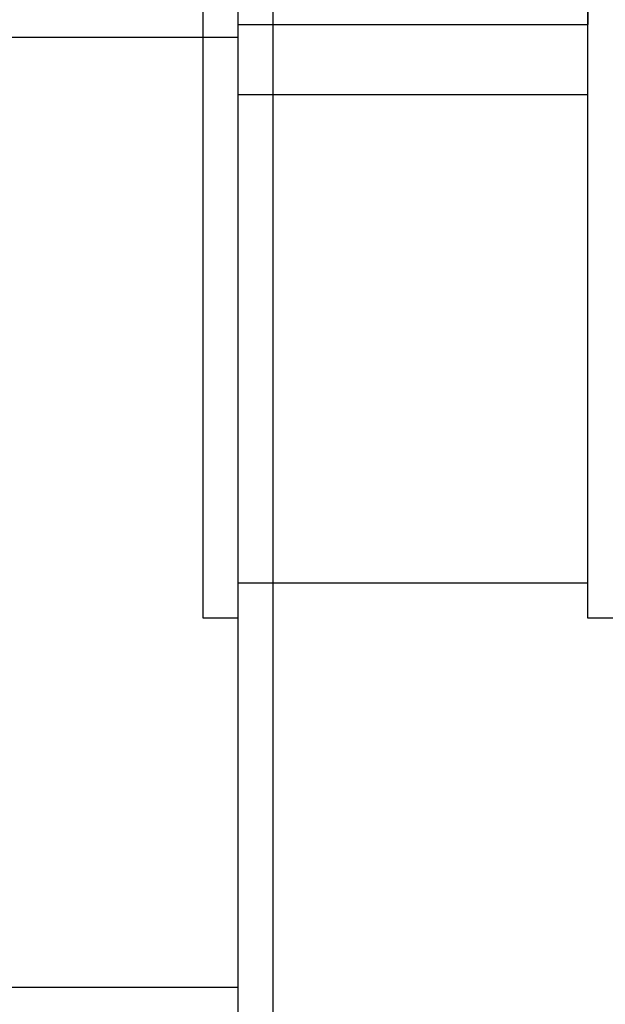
# Model space of a CAD drawing. Header units: millimetres. Extents: x -380 to 364, y -455 to 455.
# Tile 7 of 22: x -296 to -212, y -211 to -70. Entities that reach past the tile are written whole.
import ezdxf

# ---------------------------------------------------------------- set-up
doc = ezdxf.new("R2010")
doc.units = ezdxf.units.MM
doc.layers.add('MAIN-1', color=7, linetype='Continuous')
doc.layers.add('MAIN-2', color=7, linetype='Continuous')

msp = doc.modelspace()

# ---------------------------------------------------------------- linework, layer by layer
at = {"layer": 'MAIN-1'}
for p, q in [((-265, -455), (-265, 455)), ((-300.45, -72.92), (-265, -72.92)), ((-270, -156), (-270, -72.92)), ((-265, -156), (-270, -156)), ((-300.45, -208.75), (-265, -208.75))]:
    msp.add_line(p, q, dxfattribs=at)
at = {"layer": 'MAIN-2'}
for p, q in [((-260, -450), (-260, 450)), ((-264.99, -151), (-264.99, 0)), ((-215, 0), (-215, -71.1)), ((-215, -156), (-215, 0)), ((-270, -72.92), (-270, -67.92)), ((-264.99, -71.1), (-215, -71.1)), ((-264.99, -81.12), (-215, -81.12)), ((-215, -151), (-264.99, -151)), ((-210, -156), (-215, -156))]:
    msp.add_line(p, q, dxfattribs=at)

doc.saveas('drawing.dxf')
